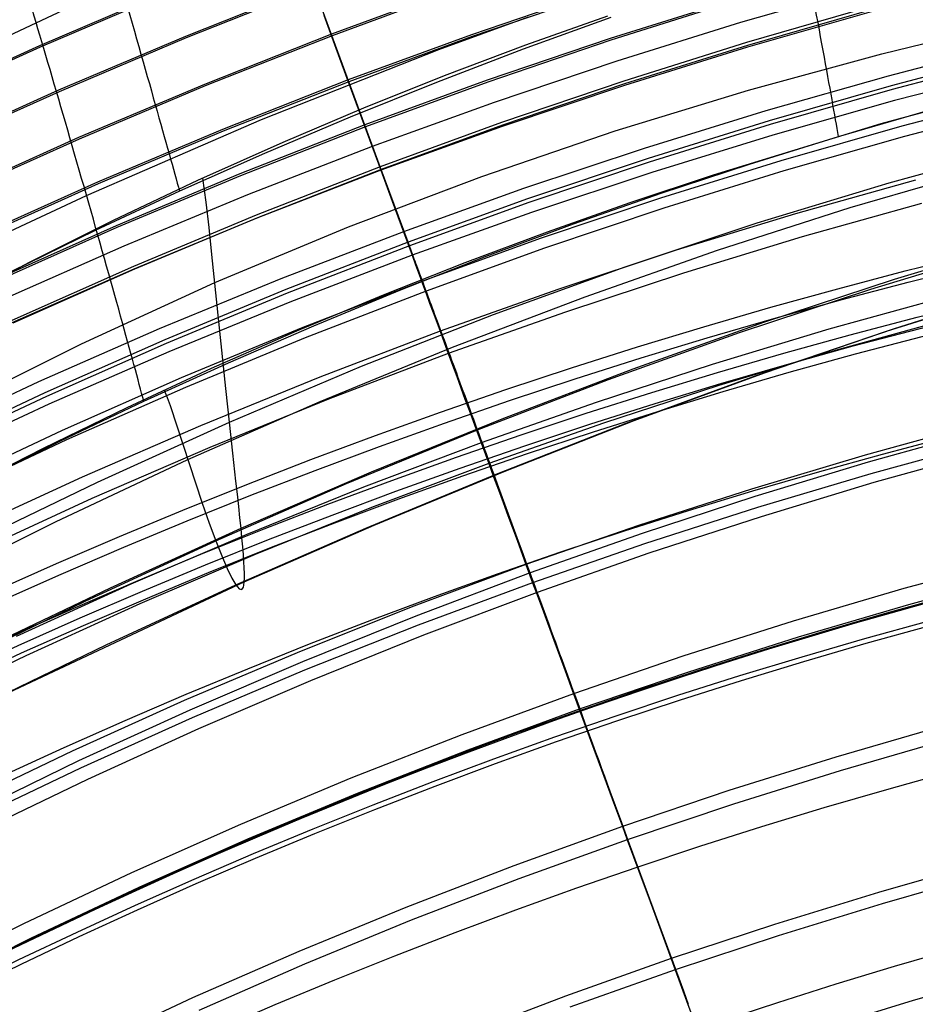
# Model space of a CAD drawing. Extents: x 112 to 670, y -274 to 273.
# Tile 36 of 84: x 286 to 327, y 195 to 240. Entities that reach past the tile are written whole.
import ezdxf

# ---------------------------------------------------------------- set-up
doc = ezdxf.new("R2010")
doc.units = 0
doc.layers.add('PREDEFINITO', color=7, linetype='CONTINUOUS')

msp = doc.modelspace()

# ---------------------------------------------------------------- linework, layer by layer
at = {"layer": 'PREDEFINITO'}
for p, q in [((301.968, 234.422, 31.167), (297.008, 247.909, 261.017)), ((290.581, 241.732, 409.724), (282.764, 238.056, 409.74)), ((299.32, 241.621, 145.401), (293.514, 239.317, 145.362)), ((299.344, 241.555, 144.218), (293.54, 239.251, 144.179)), ((324.292, 241.553, 273.188), (318.663, 239.939, 273.163)), ((292.701, 241.368, 183.077), (286.899, 238.895, 183.032)), ((292.726, 241.305, 181.894), (286.925, 238.833, 181.849)), ((305.767, 241.491, 106.966), (300.132, 239.414, 106.933)), ((305.791, 241.421, 105.782), (300.157, 239.344, 105.75)), ((312.11, 241.311, 73.668), (306.483, 239.39, 73.641)), ((312.136, 241.23, 72.488), (306.51, 239.31, 72.46)), ((318.383, 240.99, 44.116), (312.767, 239.223, 44.092)), ((318.406, 240.908, 42.927), (312.792, 239.142, 42.903)), ((324.55, 240.655, 19.733), (318.947, 239.036, 19.713)), ((299.782, 240.275, 273.107), (300.328, 238.789, 273.151)), ((304.999, 238.723, 273.112), (309.059, 240.203, 273.119)), ((312.788, 240.17, 403.659), (308.824, 238.735, 403.607)), ((308.948, 238.931, 403.567), (312.657, 240.254, 403.621)), ((324.589, 240.427, 273.145), (318.984, 238.824, 273.121)), ((324.584, 240.524, 18.578), (318.985, 238.907, 18.558)), ((318.663, 239.939, 273.163), (313.063, 238.196, 273.137)), ((325.07, 238.527, 388.813), (331.105, 239.985, 388.545)), ((293.514, 239.317, 145.362), (287.759, 236.874, 145.321)), ((300.132, 239.414, 106.933), (294.377, 237.139, 106.899)), ((300.157, 239.344, 105.75), (294.404, 237.07, 105.715)), ((306.483, 239.39, 73.641), (300.895, 237.339, 73.612)), ((306.51, 239.31, 72.46), (300.924, 237.259, 72.432)), ((286.899, 238.895, 183.032), (281.152, 236.285, 182.986)), ((286.925, 238.833, 181.849), (281.179, 236.224, 181.803)), ((293.54, 239.251, 144.179), (287.787, 236.809, 144.138)), ((305.261, 237.537, 403.523), (308.948, 238.931, 403.567)), ((312.767, 239.223, 44.092), (307.186, 237.325, 44.067)), ((312.792, 239.142, 42.903), (307.214, 237.245, 42.878)), ((318.947, 239.036, 19.713), (313.376, 237.289, 19.692)), ((318.984, 238.824, 273.121), (313.41, 237.092, 273.095)), ((318.985, 238.907, 18.558), (313.416, 237.16, 18.538)), ((330.921, 238.964, 272.931), (325.355, 237.517, 272.909)), ((296.959, 235.55, 273.094), (304.999, 238.723, 273.112)), ((300.328, 238.789, 273.151), (300.875, 237.301, 273.155)), ((308.824, 238.735, 403.607), (304.887, 237.229, 403.563)), ((319.032, 236.881, 389.103), (325.07, 238.527, 388.813)), ((331.042, 238.534, -5.636), (325.492, 237.077, -5.653)), ((313.063, 238.196, 273.137), (307.498, 236.324, 273.11)), ((331.083, 238.362, -6.868), (325.537, 236.907, -6.885)), ((301.596, 236.07, 403.49), (305.261, 237.537, 403.523)), ((325.355, 237.517, 272.909), (319.816, 235.942, 272.886)), ((331.188, 237.843, 272.751), (325.648, 236.405, 272.73)), ((294.377, 237.139, 106.899), (288.672, 234.728, 106.862)), ((294.404, 237.07, 105.715), (288.701, 234.66, 105.679)), ((300.895, 237.339, 73.612), (295.188, 235.092, 73.58)), ((300.924, 237.259, 72.432), (295.219, 235.014, 72.401)), ((300.875, 237.301, 273.155), (302.366, 233.246, 273.038)), ((304.887, 237.229, 403.563), (300.977, 235.653, 403.529)), ((307.186, 237.325, 44.067), (301.645, 235.299, 44.041)), ((307.214, 237.245, 42.878), (301.674, 235.22, 42.852)), ((313.376, 237.289, 19.692), (307.839, 235.413, 19.67)), ((313.41, 237.092, 273.095), (307.869, 235.233, 273.067)), ((313.416, 237.16, 18.538), (307.883, 235.286, 18.516)), ((325.492, 237.077, -5.653), (319.97, 235.493, -5.672)), ((332.726, 237.426, 279.559), (325.028, 235.354, 279.576)), ((287.759, 236.874, 145.321), (282.059, 234.295, 145.279)), ((287.787, 236.809, 144.138), (282.088, 234.231, 144.096)), ((312.991, 235.033, 389.417), (319.032, 236.881, 389.103)), ((325.537, 236.907, -6.885), (320.019, 235.324, -6.903)), ((331.485, 236.693, -14.467), (325.979, 235.249, -14.48)), ((307.498, 236.324, 273.11), (301.97, 234.324, 273.081)), ((325.648, 236.405, 272.73), (320.134, 234.841, 272.708)), ((331.598, 236.223, -15.398), (326.103, 234.783, -15.409)), ((297.95, 234.526, 403.469), (301.596, 236.07, 403.49)), ((319.816, 235.942, 272.886), (314.307, 234.24, 272.861)), ((323.11, 234.779, 279.575), (327.16, 235.954, 279.571)), ((289.032, 232.104, 273.069), (296.959, 235.55, 273.094)), ((301.645, 235.299, 44.041), (295.986, 233.08, 44.013)), ((300.977, 235.653, 403.529), (297.096, 234.007, 403.504)), ((307.839, 235.413, 19.67), (302.341, 233.409, 19.647)), ((307.883, 235.286, 18.516), (302.387, 233.284, 18.493)), ((319.97, 235.493, -5.672), (314.479, 233.782, -5.692)), ((320.019, 235.324, -6.903), (314.531, 233.615, -6.923)), ((325.028, 235.354, 279.576), (317.427, 233.029, 279.587)), ((295.188, 235.092, 73.58), (289.531, 232.71, 73.548)), ((295.219, 235.014, 72.401), (289.564, 232.633, 72.368)), ((301.674, 235.22, 42.852), (296.017, 233.001, 42.824)), ((307.869, 235.233, 273.067), (302.366, 233.246, 273.038)), ((306.948, 232.971, 389.754), (312.991, 235.033, 389.417)), ((320.134, 234.841, 272.708), (314.649, 233.151, 272.684)), ((325.979, 235.249, -14.48), (320.499, 233.68, -14.493)), ((288.672, 234.728, 106.862), (283.021, 232.182, 106.824)), ((288.701, 234.66, 105.679), (283.052, 232.115, 105.642)), ((294.079, 232.791, 403.461), (297.95, 234.526, 403.469)), ((302.341, 233.409, 19.647), (301.968, 234.422, 31.167)), ((319.083, 233.53, 279.578), (323.11, 234.779, 279.575)), ((326.103, 234.783, -15.409), (320.634, 233.217, -15.421)), ((297.096, 234.007, 403.504), (293.245, 232.292, 403.49)), ((301.97, 234.324, 273.081), (296.323, 232.133, 273.049)), ((314.307, 234.24, 272.861), (308.83, 232.413, 272.835)), ((325.4, 232.674, 373.242), (331.375, 234.312, 372.942)), ((314.479, 233.782, -5.692), (309.021, 231.945, -5.712)), ((314.531, 233.615, -6.923), (309.078, 231.78, -6.944)), ((320.499, 233.68, -14.493), (315.05, 231.985, -14.508)), ((315.08, 232.208, 279.578), (319.083, 233.53, 279.578)), ((295.986, 233.08, 44.013), (290.375, 230.727, 43.984)), ((302.341, 233.409, 19.647), (296.726, 231.215, 19.622)), ((302.366, 233.246, 273.038), (296.745, 231.07, 273.007)), ((302.387, 233.284, 18.493), (296.775, 231.091, 18.468)), ((303.602, 229.984, -5.734), (302.341, 233.409, 19.647)), ((302.366, 233.246, 273.038), (302.879, 231.85, 272.955)), ((314.649, 233.151, 272.684), (309.197, 231.336, 272.658)), ((317.427, 233.029, 279.587), (313.659, 231.769, 279.589)), ((320.634, 233.217, -15.421), (315.196, 231.526, -15.434)), ((323.643, 231.552, 291.253), (329.659, 233.316, 290.996)), ((289.531, 232.71, 73.548), (283.927, 230.195, 73.514)), ((289.564, 232.633, 72.368), (283.962, 230.119, 72.335)), ((290.256, 230.979, 403.469), (294.079, 232.791, 403.461)), ((296.017, 233.001, 42.824), (290.408, 230.649, 42.795)), ((294.447, 231.805, 400.07), (294.302, 232.894, 403.46)), ((300.901, 230.681, 390.118), (306.948, 232.971, 389.754)), ((319.423, 230.862, 373.562), (325.4, 232.674, 373.242)), ((326.597, 232.804, 271.757), (321.163, 231.274, 271.737)), ((293.245, 232.292, 403.49), (289.425, 230.509, 403.486)), ((296.323, 232.133, 273.049), (290.724, 229.809, 273.017)), ((308.83, 232.413, 272.835), (303.391, 230.461, 272.807)), ((311.102, 230.812, 279.575), (315.08, 232.208, 279.578)), ((285.113, 230.279, 273.055), (289.032, 232.104, 273.069)), ((294.585, 230.647, 396.82), (294.447, 231.805, 400.07)), ((302.879, 231.85, 272.955), (303.135, 231.154, 272.891)), ((309.021, 231.945, -5.712), (303.602, 229.984, -5.734)), ((309.078, 231.78, -6.944), (303.662, 229.82, -6.966)), ((315.05, 231.985, -14.508), (309.635, 230.165, -14.523)), ((313.659, 231.769, 279.589), (309.911, 230.441, 279.588)), ((326.877, 231.742, 271.361), (321.467, 230.222, 271.341)), ((309.197, 231.336, 272.658), (303.782, 229.396, 272.632)), ((315.196, 231.526, -15.434), (309.792, 229.711, -15.448)), ((321.163, 231.274, 271.737), (315.759, 229.621, 271.715)), ((317.63, 229.617, 291.529), (323.643, 231.552, 291.253)), ((286.479, 229.094, 403.494), (290.256, 230.979, 403.469)), ((296.726, 231.215, 19.622), (291.159, 228.888, 19.596)), ((296.745, 231.07, 273.007), (291.17, 228.762, 272.975)), ((296.775, 231.091, 18.468), (291.211, 228.766, 18.443)), ((303.135, 231.154, 272.891), (303.391, 230.461, 272.807)), ((307.149, 229.345, 279.569), (311.102, 230.812, 279.575)), ((313.447, 228.874, 373.9), (319.423, 230.862, 373.562)), ((290.375, 230.727, 43.984), (284.817, 228.242, 43.953)), ((290.408, 230.649, 42.795), (284.851, 228.166, 42.765)), ((289.425, 230.509, 403.486), (285.637, 228.658, 403.497)), ((294.718, 229.427, 393.651), (294.585, 230.647, 396.82)), ((294.851, 228.151, 390.507), (300.901, 230.681, 390.118)), ((303.391, 230.461, 272.807), (297.834, 228.322, 272.778)), ((303.391, 230.461, 272.807), (303.587, 229.928, 272.727)), ((309.911, 230.441, 279.588), (306.181, 229.046, 279.583)), ((303.602, 229.984, -5.734), (298.066, 227.835, -5.758)), ((303.587, 229.928, 272.727), (303.782, 229.396, 272.632)), ((303.82, 229.394, -9.989), (303.602, 229.984, -5.734)), ((309.635, 230.165, -14.523), (304.258, 228.222, -14.539)), ((321.467, 230.222, 271.341), (316.087, 228.58, 271.321)), ((325.645, 228.305, 357.307), (331.57, 230.097, 357.001)), ((290.724, 229.809, 273.017), (285.176, 227.355, 272.983)), ((303.662, 229.82, -6.966), (298.13, 227.674, -6.989)), ((309.792, 229.711, -15.448), (304.425, 227.772, -15.462)), ((315.759, 229.621, 271.715), (310.387, 227.846, 271.693)), ((311.622, 227.511, 291.825), (317.63, 229.617, 291.529)), ((324.575, 227.862, 307.843), (330.525, 229.673, 307.595)), ((282.743, 227.137, 403.537), (286.479, 229.094, 403.494)), ((295.35, 223.348, 378.947), (294.718, 229.427, 393.651)), ((303.782, 229.396, 272.632), (298.25, 227.272, 272.603)), ((306.181, 229.046, 279.583), (302.468, 227.581, 279.575)), ((303.224, 227.807, 279.559), (307.149, 229.345, 279.569)), ((303.782, 229.396, 272.632), (303.943, 228.959, 272.543)), ((303.884, 229.223, -10.97), (303.82, 229.394, -9.989)), ((303.919, 229.128, -11.451), (303.884, 229.223, -10.97)), ((303.957, 229.026, -11.924), (303.919, 229.128, -11.451)), ((303.998, 228.917, -12.389), (303.957, 229.026, -11.924)), ((291.159, 228.888, 19.596), (285.644, 226.431, 19.569)), ((291.17, 228.762, 272.975), (285.646, 226.323, 272.941)), ((291.211, 228.766, 18.443), (285.699, 226.311, 18.416)), ((303.943, 228.959, 272.543), (304.103, 228.524, 272.444)), ((304.042, 228.798, -12.843), (303.998, 228.917, -12.389)), ((304.09, 228.67, -13.286), (304.042, 228.798, -12.843)), ((304.142, 228.532, -13.717), (304.09, 228.67, -13.286)), ((307.469, 226.707, 374.257), (313.447, 228.874, 373.9)), ((316.087, 228.58, 271.321), (310.738, 226.816, 271.299)), ((288.799, 225.37, 390.923), (294.851, 228.151, 390.507)), ((297.834, 228.322, 272.778), (292.323, 226.053, 272.747)), ((304.258, 228.222, -14.539), (298.765, 226.093, -14.557)), ((304.103, 228.524, 272.444), (304.263, 228.09, 272.336)), ((304.169, 228.459, -13.928), (304.142, 228.532, -13.717)), ((304.197, 228.383, -14.135), (304.169, 228.459, -13.928)), ((304.227, 228.304, -14.339), (304.197, 228.383, -14.135)), ((304.258, 228.222, -14.539), (304.227, 228.304, -14.339)), ((304.297, 228.117, -14.779), (304.258, 228.222, -14.539)), ((304.338, 228.007, -15.013), (304.297, 228.117, -14.779)), ((319.721, 226.353, 357.632), (325.645, 228.305, 357.307)), ((298.066, 227.835, -5.758), (292.578, 225.557, -5.782)), ((298.13, 227.674, -6.989), (292.646, 225.398, -7.014)), ((304.425, 227.772, -15.462), (298.944, 225.648, -15.477)), ((299.327, 226.198, 279.546), (303.224, 227.807, 279.559)), ((304.263, 228.09, 272.336), (304.422, 227.658, 272.22)), ((304.381, 227.892, -15.241), (304.338, 228.007, -15.013)), ((304.425, 227.772, -15.462), (304.381, 227.892, -15.241)), ((304.47, 227.653, -15.665), (304.425, 227.772, -15.462)), ((310.387, 227.846, 271.693), (305.051, 225.949, 271.669)), ((318.629, 225.892, 308.112), (324.575, 227.862, 307.843)), ((325.29, 225.949, 324.551), (331.197, 227.806, 324.278)), ((325.647, 226.068, 341.067), (331.546, 227.926, 340.771)), ((298.25, 227.272, 272.603), (292.763, 225.018, 272.574)), ((302.468, 227.581, 279.575), (298.554, 225.952, 279.558)), ((304.422, 227.658, 272.22), (304.58, 227.228, 272.094)), ((304.515, 227.53, -15.862), (304.47, 227.653, -15.665)), ((304.563, 227.403, -16.054), (304.515, 227.53, -15.862)), ((304.612, 227.27, -16.24), (304.563, 227.403, -16.054)), ((304.58, 227.228, 272.094), (304.738, 226.799, 271.961)), ((304.663, 227.134, -16.42), (304.612, 227.27, -16.24)), ((305.617, 225.229, 292.143), (311.622, 227.511, 291.825)), ((327.99, 227.517, 269.289), (322.676, 226.037, 269.272)), ((304.715, 226.993, -16.595), (304.663, 227.134, -16.42)), ((304.769, 226.848, -16.764), (304.715, 226.993, -16.595)), ((304.738, 226.799, 271.961), (305.051, 225.949, 271.669)), ((304.824, 226.699, -16.927), (304.769, 226.848, -16.764)), ((310.738, 226.816, 271.299), (305.425, 224.932, 271.276)), ((301.49, 224.36, 374.633), (307.469, 226.707, 374.257)), ((304.881, 226.546, -17.085), (304.824, 226.699, -16.927)), ((304.939, 226.389, -17.237), (304.881, 226.546, -17.085)), ((304.999, 226.228, -17.384), (304.939, 226.389, -17.237)), ((313.798, 224.244, 357.976), (319.721, 226.353, 357.632)), ((328.247, 226.544, 268.693), (322.955, 225.073, 268.677)), ((292.323, 226.053, 272.747), (286.861, 223.656, 272.715)), ((298.765, 226.093, -14.557), (293.32, 223.836, -14.575)), ((298.554, 225.952, 279.558), (294.683, 224.252, 279.535)), ((295.459, 224.52, 279.528), (299.327, 226.198, 279.546)), ((305.051, 225.949, 271.669), (299.599, 223.87, 271.644)), ((305.059, 226.064, -17.525), (304.999, 226.228, -17.384)), ((305.051, 225.949, 271.669), (305.238, 225.438, 271.478)), ((305.122, 225.896, -17.661), (305.059, 226.064, -17.525)), ((305.185, 225.724, -17.792), (305.122, 225.896, -17.661)), ((312.686, 223.764, 308.403), (318.629, 225.892, 308.112)), ((322.676, 226.037, 269.272), (317.39, 224.438, 269.254)), ((319.386, 223.938, 324.846), (325.29, 225.949, 324.551)), ((319.75, 224.057, 341.383), (325.647, 226.068, 341.067)), ((292.578, 225.557, -5.782), (287.14, 223.151, -5.807)), ((298.944, 225.648, -15.477), (293.51, 223.397, -15.493)), ((305.25, 225.55, -17.917), (305.185, 225.724, -17.792)), ((305.238, 225.438, 271.478), (305.425, 224.932, 271.276)), ((305.316, 225.372, -18.037), (305.25, 225.55, -17.917)), ((282.744, 222.348, 391.366), (288.799, 225.37, 390.923)), ((292.646, 225.398, -7.014), (287.211, 222.994, -7.039)), ((292.763, 225.018, 272.574), (287.326, 222.637, 272.543)), ((299.617, 222.77, 292.484), (305.617, 225.229, 292.143)), ((305.382, 225.19, -18.152), (305.316, 225.372, -18.037)), ((305.451, 225.006, -18.261), (305.382, 225.19, -18.152)), ((305.52, 224.819, -18.365), (305.451, 225.006, -18.261)), ((322.955, 225.073, 268.677), (317.69, 223.484, 268.659)), ((305.425, 224.932, 271.276), (299.997, 222.867, 271.252)), ((305.425, 224.932, 271.276), (305.617, 224.411, 271.056)), ((305.59, 224.629, -18.465), (305.52, 224.819, -18.365)), ((305.661, 224.436, -18.558), (305.59, 224.629, -18.465)), ((294.683, 224.252, 279.535), (290.853, 222.48, 279.508)), ((291.622, 222.774, 279.505), (295.459, 224.52, 279.528)), ((295.511, 221.828, 375.027), (301.49, 224.36, 374.633)), ((305.617, 224.411, 271.056), (305.807, 223.894, 270.824)), ((305.733, 224.24, -18.647), (305.661, 224.436, -18.558)), ((305.806, 224.042, -18.731), (305.733, 224.24, -18.647)), ((307.875, 221.983, 358.337), (313.798, 224.244, 357.976)), ((317.39, 224.438, 269.254), (312.135, 222.721, 269.235)), ((286.861, 223.656, 272.715), (281.453, 221.133, 272.682)), ((293.32, 223.836, -14.575), (287.924, 221.453, -14.593)), ((299.599, 223.87, 271.644), (294.191, 221.666, 271.618)), ((305.88, 223.842, -18.81), (305.806, 224.042, -18.731)), ((305.807, 223.894, 270.824), (305.996, 223.381, 270.582)), ((305.955, 223.639, -18.883), (305.88, 223.842, -18.81)), ((306.749, 221.48, 308.717), (312.686, 223.764, 308.403)), ((313.486, 221.778, 325.16), (319.386, 223.938, 324.846)), ((313.855, 221.898, 341.718), (319.75, 224.057, 341.383)), ((293.51, 223.397, -15.493), (288.125, 221.019, -15.51)), ((292.549, 223.279, 279.524), (292.684, 222.944, 281.253)), ((295.511, 221.828, 375.027), (295.35, 223.348, 378.947)), ((306.031, 223.434, -18.952), (305.955, 223.639, -18.883)), ((305.996, 223.381, 270.582), (306.183, 222.873, 270.329)), ((306.107, 223.227, -19.016), (306.031, 223.434, -18.952)), ((306.184, 223.018, -19.075), (306.107, 223.227, -19.016)), ((317.69, 223.484, 268.659), (312.457, 221.777, 268.641)), ((287.14, 223.151, -5.807), (281.756, 220.618, -5.834)), ((287.211, 222.994, -7.039), (281.831, 220.464, -7.065)), ((287.816, 220.96, 279.48), (291.622, 222.774, 279.505)), ((292.684, 222.944, 281.253), (292.818, 222.584, 282.951)), ((293.623, 220.131, 292.849), (299.617, 222.77, 292.484)), ((299.997, 222.867, 271.252), (294.613, 220.676, 271.226)), ((306.183, 222.873, 270.329), (306.368, 222.369, 270.066)), ((306.262, 222.807, -19.129), (306.184, 223.018, -19.075)), ((306.341, 222.594, -19.178), (306.262, 222.807, -19.129)), ((287.326, 222.637, 272.543), (281.941, 220.131, 272.511)), ((290.853, 222.48, 279.508), (287.062, 220.636, 279.48)), ((292.818, 222.584, 282.951), (294.276, 218.151, 301.042)), ((306.42, 222.379, -19.223), (306.341, 222.594, -19.178)), ((306.368, 222.369, 270.066), (306.552, 221.87, 269.792)), ((306.5, 222.163, -19.262), (306.42, 222.379, -19.223)), ((312.135, 222.721, 269.235), (306.915, 220.885, 269.215)), ((301.953, 219.572, 358.715), (307.875, 221.983, 358.337)), ((306.58, 221.945, -19.297), (306.5, 222.163, -19.262)), ((306.552, 221.87, 269.792), (306.734, 221.375, 269.509)), ((306.661, 221.725, -19.328), (306.58, 221.945, -19.297)), ((307.962, 219.595, 342.071), (313.855, 221.898, 341.718)), ((287.924, 221.453, -14.593), (282.582, 218.945, -14.612)), ((294.191, 221.666, 271.618), (288.831, 219.336, 271.59)), ((289.532, 219.112, 375.438), (295.511, 221.828, 375.027)), ((295.664, 220.422, 371.082), (295.511, 221.828, 375.027)), ((300.815, 219.041, 309.053), (306.749, 221.48, 308.717)), ((306.742, 221.505, -19.353), (306.661, 221.725, -19.328)), ((306.824, 221.283, -19.374), (306.742, 221.505, -19.353)), ((312.457, 221.777, 268.641), (307.258, 219.953, 268.622)), ((307.589, 219.473, 325.495), (313.486, 221.778, 325.16)), ((329.508, 221.758, 265.079), (324.324, 220.333, 265.065)), ((329.62, 221.449, -18.253), (324.453, 220.007, -18.247)), ((288.125, 221.019, -15.51), (282.794, 218.517, -15.527)), ((306.734, 221.375, 269.509), (306.915, 220.885, 269.215)), ((306.906, 221.06, -19.391), (306.824, 221.283, -19.374)), ((306.988, 220.836, -19.403), (306.906, 221.06, -19.391)), ((287.062, 220.636, 279.48), (283.307, 218.719, 279.454)), ((284.044, 219.08, 279.456), (287.816, 220.96, 279.48)), ((294.613, 220.676, 271.226), (289.276, 218.362, 271.2)), ((306.915, 220.885, 269.215), (301.581, 218.874, 269.194)), ((306.915, 220.885, 269.215), (307.258, 219.953, 268.622)), ((307.071, 220.611, -19.41), (306.988, 220.836, -19.403)), ((307.154, 220.386, -19.413), (307.071, 220.611, -19.41)), ((329.734, 220.901, 264.309), (324.569, 219.484, 264.295)), ((287.633, 217.311, 293.238), (293.623, 220.131, 292.849)), ((295.805, 219.145, 367.114), (295.664, 220.422, 371.082)), ((307.237, 220.159, -19.411), (307.154, 220.386, -19.413)), ((307.321, 219.932, -19.405), (307.237, 220.159, -19.411)), ((324.324, 220.333, 265.065), (319.167, 218.792, 265.05)), ((329.864, 220.52, -17.818), (324.717, 219.088, -17.811)), ((307.258, 219.953, 268.622), (301.946, 217.954, 268.601)), ((307.258, 219.953, 268.622), (307.479, 219.353, 268.215)), ((307.404, 219.705, -19.395), (307.321, 219.932, -19.405)), ((307.488, 219.477, -19.38), (307.404, 219.705, -19.395)), ((324.453, 220.007, -18.247), (319.314, 218.45, -18.241)), ((288.831, 219.336, 271.59), (283.523, 216.883, 271.562)), ((296.033, 217.016, 359.109), (301.953, 219.572, 358.715)), ((301.695, 217.027, 325.85), (307.589, 219.473, 325.495)), ((302.072, 217.155, 342.441), (307.962, 219.595, 342.071)), ((307.479, 219.353, 268.215), (307.697, 218.761, 267.795)), ((307.656, 219.021, -19.338), (307.488, 219.477, -19.38)), ((324.569, 219.484, 264.295), (319.432, 217.952, 264.281)), ((283.552, 216.219, 375.866), (289.532, 219.112, 375.438)), ((294.887, 216.451, 309.415), (300.815, 219.041, 309.053)), ((295.869, 218.558, 365.122), (295.805, 219.145, 367.114)), ((301.581, 218.874, 269.194), (296.29, 216.74, 269.172)), ((307.824, 218.564, -19.279), (307.656, 219.021, -19.338)), ((307.697, 218.761, 267.795), (307.912, 218.177, 267.362)), ((319.167, 218.792, 265.05), (314.04, 217.137, 265.034)), ((324.717, 219.088, -17.811), (319.599, 217.541, -17.804)), ((289.276, 218.362, 271.2), (283.99, 215.925, 271.172)), ((295.929, 218.007, 363.123), (295.869, 218.558, 365.122)), ((307.992, 218.107, -19.203), (307.824, 218.564, -19.279)), ((319.314, 218.45, -18.241), (314.207, 216.779, -18.234)), ((294.276, 218.151, 301.042), (294.59, 217.254, 305.216)), ((295.983, 217.492, 361.119), (295.929, 218.007, 363.123)), ((301.946, 217.954, 268.601), (296.676, 215.833, 268.58)), ((307.912, 218.177, 267.362), (308.125, 217.6, 266.916)), ((308.159, 217.652, -19.11), (307.992, 218.107, -19.203)), ((319.432, 217.952, 264.281), (314.324, 216.306, 264.266)), ((296.033, 217.016, 359.109), (295.983, 217.492, 361.119)), ((308.125, 217.6, 266.916), (308.334, 217.031, 266.458)), ((308.325, 217.199, -19.002), (308.159, 217.652, -19.11)), ((319.599, 217.541, -17.804), (314.512, 215.88, -17.796)), ((281.649, 214.309, 293.654), (287.633, 217.311, 293.238)), ((290.113, 214.319, 359.519), (296.033, 217.016, 359.109)), ((294.59, 217.254, 305.216), (294.887, 216.451, 309.415)), ((295.805, 214.444, 326.225), (301.695, 217.027, 325.85)), ((296.076, 216.579, 357.093), (296.033, 217.016, 359.109)), ((296.183, 214.582, 342.829), (302.072, 217.155, 342.441)), ((308.491, 216.749, -18.878), (308.325, 217.199, -19.002)), ((308.334, 217.031, 266.458), (308.541, 216.469, 265.988)), ((314.04, 217.137, 265.034), (308.946, 215.369, 265.018)), ((296.29, 216.74, 269.172), (291.045, 214.486, 269.149)), ((296.113, 216.181, 355.072), (296.076, 216.579, 357.093)), ((308.654, 216.302, -18.738), (308.491, 216.749, -18.878)), ((314.207, 216.779, -18.234), (309.135, 214.993, -18.227)), ((288.964, 213.71, 309.801), (294.887, 216.451, 309.415)), ((294.887, 216.451, 309.415), (295.16, 215.761, 313.622)), ((296.143, 215.822, 353.045), (296.113, 216.181, 355.072)), ((308.541, 216.469, 265.988), (308.946, 215.369, 265.018)), ((308.817, 215.86, -18.582), (308.654, 216.302, -18.738)), ((314.324, 216.306, 264.266), (309.249, 214.548, 264.25)), ((296.676, 215.833, 268.58), (291.452, 213.592, 268.557)), ((295.16, 215.761, 313.622), (295.406, 215.194, 317.83)), ((296.166, 215.5, 351.013), (296.143, 215.822, 353.045)), ((308.977, 215.424, -18.412), (308.817, 215.86, -18.582)), ((314.512, 215.88, -17.796), (309.46, 214.106, -17.788)), ((331.119, 215.647, 258.752), (326.073, 214.279, 258.74)), ((295.406, 215.194, 317.83), (295.622, 214.753, 322.033)), ((296.182, 215.216, 348.975), (296.166, 215.5, 351.013)), ((296.191, 214.968, 346.932), (296.182, 215.216, 348.975)), ((308.946, 215.369, 265.018), (303.741, 213.431, 265)), ((308.946, 215.369, 265.018), (309.249, 214.548, 264.25)), ((309.135, 214.993, -18.227), (308.977, 215.424, -18.412)), ((295.622, 214.753, 322.033), (295.805, 214.444, 326.225)), ((296.183, 214.582, 342.829), (296.191, 214.757, 344.883)), ((296.191, 214.757, 344.883), (296.191, 214.968, 346.932)), ((309.135, 214.993, -18.227), (303.953, 213.037, -18.219)), ((309.217, 214.768, -18.123), (309.135, 214.993, -18.227)), ((309.299, 214.545, -18.015), (309.217, 214.768, -18.123)), ((331.314, 214.909, 257.855), (326.284, 213.548, 257.844)), ((284.194, 211.486, 359.943), (290.113, 214.319, 359.519)), ((284.412, 209.06, 343.655), (296.183, 214.582, 342.829)), ((291.045, 214.486, 269.149), (285.849, 212.111, 269.125)), ((289.918, 211.73, 326.622), (295.805, 214.444, 326.225)), ((295.805, 214.444, 326.225), (295.952, 214.271, 330.403)), ((296.064, 214.235, 334.564), (296.141, 214.339, 338.706)), ((296.141, 214.339, 338.706), (296.166, 214.443, 340.77)), ((296.166, 214.443, 340.77), (296.183, 214.582, 342.829)), ((309.249, 214.548, 264.25), (304.063, 212.62, 264.233)), ((309.249, 214.548, 264.25), (309.494, 213.881, 263.599)), ((309.38, 214.324, -17.904), (309.299, 214.545, -18.015)), ((309.46, 214.106, -17.788), (309.38, 214.324, -17.904)), ((326.073, 214.279, 258.74), (321.053, 212.801, 258.728)), ((295.952, 214.271, 330.403), (296.064, 214.235, 334.564)), ((309.46, 214.106, -17.788), (304.298, 212.162, -17.779)), ((309.57, 213.806, -17.621), (309.46, 214.106, -17.788)), ((309.494, 213.881, 263.599), (309.735, 213.226, 262.934)), ((283.046, 210.823, 310.212), (288.964, 213.71, 309.801)), ((291.452, 213.592, 268.557), (286.277, 211.233, 268.534)), ((303.741, 213.431, 265), (298.577, 211.374, 264.982)), ((309.678, 213.511, -17.446), (309.57, 213.806, -17.621)), ((309.784, 213.22, -17.264), (309.678, 213.511, -17.446)), ((326.284, 213.548, 257.844), (321.28, 212.077, 257.832)), ((303.953, 213.037, -18.219), (298.814, 210.963, -18.212)), ((309.735, 213.226, 262.934), (310.206, 211.949, 261.567)), ((309.889, 212.933, -17.074), (309.784, 213.22, -17.264)), ((309.993, 212.651, -16.878), (309.889, 212.933, -17.074)), ((304.063, 212.62, 264.233), (298.917, 210.575, 264.215)), ((310.095, 212.374, -16.674), (309.993, 212.651, -16.878)), ((321.053, 212.801, 258.728), (316.062, 211.212, 258.715)), ((304.298, 212.162, -17.779), (299.179, 210.101, -17.77)), ((310.195, 212.1, -16.463), (310.095, 212.374, -16.674)), ((310.293, 211.831, -16.246), (310.195, 212.1, -16.463)), ((321.28, 212.077, 257.832), (316.306, 210.497, 257.82)), ((284.035, 208.889, 327.038), (289.918, 211.73, 326.622)), ((310.206, 211.949, 261.567), (310.661, 210.713, 260.154)), ((310.391, 211.566, -16.021), (310.293, 211.831, -16.246)), ((286.277, 211.233, 268.534), (281.154, 208.756, 268.511)), ((298.577, 211.374, 264.982), (293.457, 209.2, 264.963)), ((310.486, 211.304, -15.79), (310.391, 211.566, -16.021)), ((310.58, 211.047, -15.553), (310.486, 211.304, -15.79)), ((316.062, 211.212, 258.715), (311.102, 209.515, 258.702)), ((298.814, 210.963, -18.212), (293.72, 208.772, -18.203)), ((310.673, 210.794, -15.308), (310.58, 211.047, -15.553)), ((310.661, 210.713, 260.154), (311.102, 209.515, 258.702)), ((310.765, 210.545, -15.058), (310.673, 210.794, -15.308)), ((298.917, 210.575, 264.215), (293.816, 208.414, 264.197)), ((310.854, 210.3, -14.801), (310.765, 210.545, -15.058)), ((310.943, 210.058, -14.537), (310.854, 210.3, -14.801)), ((316.306, 210.497, 257.82), (311.362, 208.808, 257.807)), ((299.179, 210.101, -17.77), (294.105, 207.924, -17.761)), ((311.03, 209.82, -14.268), (310.943, 210.058, -14.537)), ((311.116, 209.586, -13.992), (311.03, 209.82, -14.268)), ((311.102, 209.515, 258.702), (306.034, 207.654, 258.687)), ((311.102, 209.515, 258.702), (311.362, 208.808, 257.807)), ((311.2, 209.355, -13.71), (311.116, 209.586, -13.992)), ((293.457, 209.2, 264.963), (288.384, 206.911, 264.944)), ((311.366, 208.905, -13.13), (311.2, 209.355, -13.71)), ((293.72, 208.772, -18.203), (288.675, 206.465, -18.195)), ((311.362, 208.808, 257.807), (306.31, 206.957, 257.793)), ((311.362, 208.808, 257.807), (311.878, 207.408, 255.947)), ((311.526, 208.468, -12.526), (311.366, 208.905, -13.13)), ((293.816, 208.414, 264.197), (288.762, 206.137, 264.178)), ((311.681, 208.044, -11.9), (311.526, 208.468, -12.526)), ((311.832, 207.633, -11.253), (311.681, 208.044, -11.9)), ((327.871, 208.056, 250.151), (322.991, 206.641, 250.141)), ((294.105, 207.924, -17.761), (289.079, 205.632, -17.751)), ((306.034, 207.654, 258.687), (301.004, 205.679, 258.672)), ((311.978, 207.234, -10.584), (311.832, 207.633, -11.253)), ((311.878, 207.408, 255.947), (312.375, 206.058, 254.043)), ((312.119, 206.848, -9.896), (311.978, 207.234, -10.584)), ((328.05, 207.434, 249.167), (323.185, 206.025, 249.157)), ((288.384, 206.911, 264.944), (283.362, 204.508, 264.924)), ((306.31, 206.957, 257.793), (301.297, 204.992, 257.778)), ((312.257, 206.472, -9.189), (312.119, 206.848, -9.896)), ((288.675, 206.465, -18.195), (283.682, 204.045, -18.186)), ((312.391, 206.108, -8.463), (312.257, 206.472, -9.189)), ((322.991, 206.641, 250.141), (318.139, 205.122, 250.131)), ((288.762, 206.137, 264.178), (283.757, 203.747, 264.158)), ((312.375, 206.058, 254.043), (312.855, 204.755, 252.099)), ((312.52, 205.754, -7.719), (312.391, 206.108, -8.463)), ((323.185, 206.025, 249.157), (318.347, 204.513, 249.147)), ((289.079, 205.632, -17.751), (284.105, 203.226, -17.741)), ((301.004, 205.679, 258.672), (296.017, 203.592, 258.657)), ((312.646, 205.41, -6.957), (312.52, 205.754, -7.719)), ((312.769, 205.075, -6.18), (312.646, 205.41, -6.957)), ((301.297, 204.992, 257.778), (296.326, 202.915, 257.763)), ((313.004, 204.433, -4.579), (312.769, 205.075, -6.18)), ((318.139, 205.122, 250.131), (313.318, 203.497, 250.12)), ((312.855, 204.755, 252.099), (313.318, 203.497, 250.12)), ((318.347, 204.513, 249.147), (313.539, 202.895, 249.136)), ((313.228, 203.823, -2.92), (313.004, 204.433, -4.579)), ((296.017, 203.592, 258.657), (291.075, 201.393, 258.641)), ((313.441, 203.242, -1.21), (313.228, 203.823, -2.92)), ((313.318, 203.497, 250.12), (308.39, 201.716, 250.108)), ((313.318, 203.497, 250.12), (313.539, 202.895, 249.136)), ((313.645, 202.686, 0.545), (313.441, 203.242, -1.21)), ((296.326, 202.915, 257.763), (291.4, 200.727, 257.747)), ((313.539, 202.895, 249.136), (308.625, 201.122, 249.125)), ((313.539, 202.895, 249.136), (314.066, 201.466, 246.703)), ((315.883, 196.601, 23.055), (313.645, 202.686, 0.545)), ((329.661, 201.857, 239.207), (324.921, 200.507, 239.199)), ((291.075, 201.393, 258.641), (286.181, 199.084, 258.624)), ((308.39, 201.716, 250.108), (303.499, 199.826, 250.095)), ((314.066, 201.466, 246.703), (314.571, 200.092, 244.23)), ((329.812, 201.335, 238.159), (325.084, 199.99, 238.151)), ((308.625, 201.122, 249.125), (303.748, 199.241, 249.113)), ((291.4, 200.727, 257.747), (286.521, 198.43, 257.731)), ((324.921, 200.507, 239.199), (320.208, 199.055, 239.19)), ((314.571, 200.092, 244.23), (315.057, 198.773, 241.721)), ((325.084, 199.99, 238.151), (320.383, 198.544, 238.143)), ((303.499, 199.826, 250.095), (298.648, 197.827, 250.083)), ((303.748, 199.241, 249.113), (298.911, 197.251, 249.1)), ((286.181, 199.084, 258.624), (281.337, 196.666, 258.607)), ((315.057, 198.773, 241.721), (315.71, 196.999, 238.134)), ((320.208, 199.055, 239.19), (315.524, 197.504, 239.181)), ((286.521, 198.43, 257.731), (281.692, 196.024, 257.714)), ((320.383, 198.544, 238.143), (315.71, 196.999, 238.134)), ((298.648, 197.827, 250.083), (293.84, 195.722, 250.069)), ((315.524, 197.504, 239.181), (310.736, 195.802, 239.172)), ((298.911, 197.251, 249.1), (294.117, 195.154, 249.087)), ((315.71, 196.999, 238.134), (310.934, 195.304, 238.125)), ((315.71, 196.999, 238.134), (316.229, 195.589, 235.098)), ((331.109, 196.914, 33.301), (326.488, 195.603, 33.312)), ((316.094, 196.03, 24.876), (315.883, 196.601, 23.055)), ((316.314, 195.431, 26.662), (316.094, 196.03, 24.876)), ((293.84, 195.722, 250.069), (289.078, 193.51, 250.056)), ((310.736, 195.802, 239.172), (305.983, 193.996, 239.162)), ((316.229, 195.589, 235.098), (316.725, 194.242, 232.027)), ((326.488, 195.603, 33.312), (321.892, 194.194, 33.325))]:
    msp.add_line(p, q, dxfattribs=at)
for centre, radius in [((390, -18.831, 7.436), 255.559), ((390, -18.831, 20.802), 255.036), ((390, -18.831, -7.573), 253.393), ((390, -18.831, 28.418), 252.871), ((390, -18.831, -9.141), 252.497), ((390, -18.831, -11.306), 247.793), ((391, -17.718, 17.96), 240), ((391, -17.718, 2.96), 240), ((390, -18.831, -11.306), 239.953), ((390, -18.831, 36.408), 239.729), ((391, -25.718, -6.04), 240), ((390, -18.831, 41.336), 225.317)]:
    msp.add_circle(centre, radius, dxfattribs=at)
at = {"layer": 'PREDEFINITO', "extrusion": (0.982724, 0.184899, 0.008132)}
msp.add_arc((181.436, 281.825, 363.212), 11.67, 206.4291, 325.4004, dxfattribs=at)
at = {"layer": 'PREDEFINITO', "extrusion": (0.961312, 0.275394, -0.00617)}
msp.add_arc((152.922, 400.132, 343.382), 11.732, 33.1827, 152.1324, dxfattribs=at)
at = {"layer": 'PREDEFINITO', "extrusion": (0.961075, 0.275964, 0.013333)}
msp.add_arc((144.127, 280.202, 345.475), 11.743, 206.712, 325.6787, dxfattribs=at)
at = {"layer": 'PREDEFINITO'}
msp.add_arc((391, -17.718, -12.04), 240, 93.82255, 156.65585, dxfattribs=at)
at = {"layer": 'PREDEFINITO', "extrusion": (-0.001089, -0.00086602, 0.999999)}
msp.add_arc((391.208, -25.586, 225.253), 229.53, 89.99053, 167.03804, dxfattribs=at)
at = {"layer": 'PREDEFINITO', "extrusion": (-0.001065, -0.000846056, 0.999999)}
msp.add_arc((391.14, -25.639, 224.171), 229.12, 89.97517, 167.00238, dxfattribs=at)

doc.saveas('drawing.dxf')
